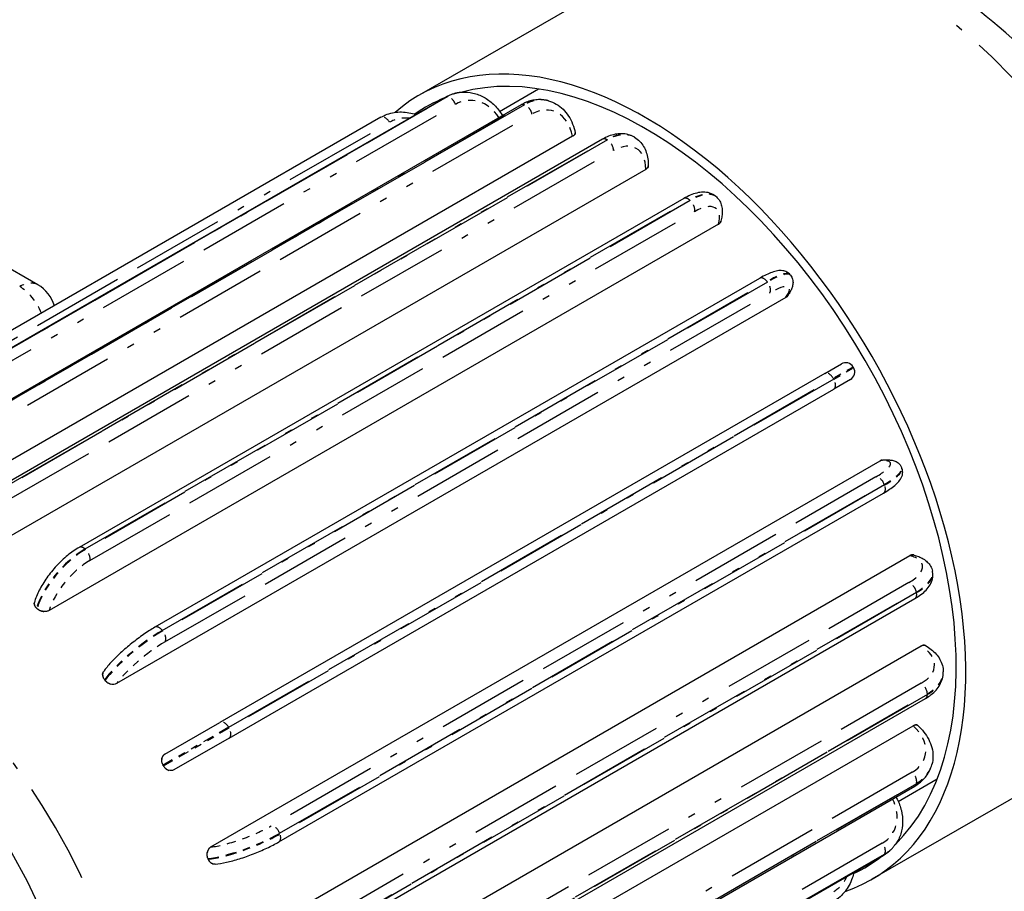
# Model space of a CAD drawing. Header units: inches. Extents: x 3 to 360, y 8 to 227.
# Tile 90 of 98: x 143 to 157, y 146 to 158. Entities that reach past the tile are written whole.
import ezdxf

# ---------------------------------------------------------------- set-up
doc = ezdxf.new("R2010")
doc.units = ezdxf.units.IN
doc.header["$LTSCALE"] = 10.666667
doc.header["$MEASUREMENT"] = 0
doc.linetypes.add('DOUBLE_DASH_DOUBLE_DOT', pattern=[0.74, 0.24, -0.06, 0.24, -0.06, 0.01, -0.06, 0.01, -0.06])
doc.layers.get('0').update_dxf_attribs({"lineweight": 25})
doc.layers.add('PHANTOM', color=7, linetype='DOUBLE_DASH_DOUBLE_DOT', lineweight=25)

msp = doc.modelspace()

# ---------------------------------------------------------------- linework, layer by layer
for p, q in [((151.932, 158.981), (148.581, 157.046)), ((149.167, 157.087), (149.161, 157.086)), ((149.693, 156.822), (150.231, 157.133)), ((148.945, 157.017), (140.601, 152.2)), ((150.366, 156.97), (150.359, 156.972)), ((149.99, 156.915), (141.646, 152.097)), ((148.053, 156.742), (139.709, 151.924)), ((150.735, 156.527), (150.735, 156.526)), ((150.7, 156.479), (141.465, 151.148)), ((151.112, 156.439), (142.768, 151.621)), ((151.554, 156.466), (151.547, 156.47)), ((151.709, 156.023), (142.474, 150.691)), ((151.744, 156.073), (151.744, 156.073)), ((152.234, 155.621), (143.89, 150.804)), ((152.683, 155.642), (152.676, 155.648)), ((143.32, 154.429), (141.51, 155.475)), ((152.747, 155.307), (152.747, 155.306)), ((152.712, 155.265), (143.478, 149.933)), ((153.28, 154.518), (144.936, 149.701)), ((153.707, 154.56), (153.701, 154.568)), ((153.641, 154.255), (144.407, 148.923)), ((153.667, 154.278), (153.666, 154.278)), ((154.178, 153.205), (154.408, 153.338)), ((154.577, 153.286), (154.572, 153.294)), ((154.178, 153.205), (145.834, 148.388)), ((154.533, 153.122), (154.303, 152.989)), ((145.959, 148.171), (154.303, 152.989)), ((145.709, 146.668), (154.944, 151.999)), ((154.976, 152.009), (154.976, 152.01)), ((155.244, 151.895), (155.241, 151.904)), ((146.647, 146.737), (154.991, 151.554)), ((146.119, 145.358), (155.354, 150.69)), ((155.407, 150.699), (155.407, 150.698)), ((155.668, 150.467), (155.666, 150.476)), ((143.273, 150.044), (143.273, 150.043)), ((147.079, 145.28), (155.423, 150.097)), ((146.274, 144.11), (155.509, 149.442)), ((155.569, 149.448), (155.57, 149.447)), ((144.229, 149.092), (144.229, 149.092)), ((155.814, 149.078), (155.814, 149.086)), ((147.226, 143.9), (155.57, 148.717)), ((145.073, 147.949), (145.834, 148.388)), ((146.164, 143.008), (155.399, 148.34)), ((155.457, 148.347), (155.458, 148.347)), ((145.959, 148.171), (145.198, 147.732)), ((158.182, 148.156), (154.831, 146.221)), ((145.073, 147.949), (145.073, 147.948)), ((145.198, 147.732), (145.198, 147.732)), ((155.655, 147.799), (155.657, 147.806)), ((155.193, 147.296), (155.731, 147.607)), ((147.077, 142.69), (155.421, 147.507)), ((155.155, 146.704), (155.159, 146.709)), ((146.644, 141.734), (154.987, 146.551)), ((145.766, 146.43), (145.766, 146.43))]:
    msp.add_line(p, q)
for centre, radius, start, end in [((143.07, 153.996), 0.5, 16.8252, 60), ((154.468, 153.234), 0.12, 30, 120), ((154.473, 153.226), 0.12, 300, 30)]:
    msp.add_arc(centre, radius, start, end)
for centre, major_axis, start_param, end_param in [((151.706, 151.634), (3.125, -5.413), 6.170566, 9.537397), ((151.706, 151.634), (3.031, -5.25), 0.149243, 2.99235), ((151.706, 151.634), (-3.031, 5.25), 6.201772, 6.33506), ((142.301, 146.204), (-2.75, 4.763), 5.235988, 5.236897), ((142.301, 146.204), (-2.75, 4.763), 5.235079, 5.235988), ((142.301, 146.204), (-2.75, 4.763), 4.974188, 4.975097), ((142.301, 146.204), (-2.75, 4.763), 4.973279, 4.974188), ((142.301, 146.204), (-2.75, 4.763), 4.712389, 4.713298), ((142.301, 146.204), (-2.75, 4.763), 4.71148, 4.712389), ((142.301, 146.204), (-2.75, 4.763), 4.45059, 4.451499), ((142.301, 146.204), (-2.75, 4.763), 4.449681, 4.45059), ((151.706, 151.634), (3.031, -5.25), 6.231311, 6.364599)]:
    msp.add_ellipse(centre, major_axis=major_axis, ratio=0.57735, start_param=start_param, end_param=end_param)
for points, knots in [([(158.182, 148.156), (158.524, 148.353), (158.821, 148.625), (159.31, 149.292), (159.491, 149.694), (159.744, 150.63), (159.79, 151.176), (159.73, 152.346), (159.613, 152.973), (159.23, 154.217), (158.965, 154.834), (158.32, 156.002), (157.94, 156.553), (157.093, 157.545), (156.627, 157.985), (155.636, 158.708), (155.111, 158.991), (154.055, 159.333), (153.522, 159.402), (152.627, 159.29), (152.26, 159.171), (151.932, 158.981)], [5.497787, 5.497787, 5.497787, 5.497787, 5.74634, 5.74634, 6.019669, 6.019669, 6.344064, 6.344064, 6.691345, 6.691345, 7.036172, 7.036172, 7.378397, 7.378397, 7.722426, 7.722426, 8.070031, 8.070031, 8.40091, 8.40091, 8.63938, 8.63938, 8.63938, 8.63938]), ([(149.161, 157.086), (149.146, 157.085), (149.131, 157.083), (149.101, 157.077), (149.086, 157.074), (149.057, 157.066), (149.042, 157.061), (149.014, 157.051), (149, 157.045), (148.972, 157.032), (148.958, 157.025), (148.945, 157.017)], [4.3615096, 4.3615096, 4.3615096, 4.3615096, 4.4316855, 4.4316855, 4.5018613, 4.5018613, 4.5720372, 4.5720372, 4.6422131, 4.6422131, 4.712389, 4.712389, 4.712389, 4.712389]), ([(149.167, 157.087), (149.22, 157.091), (149.273, 157.088), (149.377, 157.065), (149.427, 157.046), (149.521, 156.994), (149.566, 156.961), (149.646, 156.885), (149.682, 156.841), (149.719, 156.784), (149.725, 156.774), (149.731, 156.765)], [1.921676, 1.921676, 1.921676, 1.921676, 2.165659, 2.165659, 2.409643, 2.409643, 2.653626, 2.653626, 2.897609, 2.897609, 2.945804, 2.945804, 2.945804, 2.945804]), ([(150.359, 156.972), (150.335, 156.978), (150.31, 156.983), (150.26, 156.987), (150.234, 156.987), (150.184, 156.983), (150.159, 156.979), (150.109, 156.967), (150.084, 156.959), (150.036, 156.939), (150.013, 156.928), (149.99, 156.915)], [4.0969093, 4.0969093, 4.0969093, 4.0969093, 4.2200052, 4.2200052, 4.3431012, 4.3431012, 4.4661971, 4.4661971, 4.589293, 4.589293, 4.712389, 4.712389, 4.712389, 4.712389]), ([(150.366, 156.97), (150.404, 156.96), (150.441, 156.944), (150.508, 156.905), (150.54, 156.88), (150.596, 156.825), (150.622, 156.793), (150.665, 156.725), (150.684, 156.688), (150.715, 156.61), (150.727, 156.569), (150.735, 156.527)], [2.186276, 2.186276, 2.186276, 2.186276, 2.3773394, 2.3773394, 2.5684027, 2.5684027, 2.759466, 2.759466, 2.9505293, 2.9505293, 3.1415927, 3.1415927, 3.1415927, 3.1415927]), ([(148.053, 156.742), (148.11, 156.774), (148.173, 156.797), (148.305, 156.819), (148.374, 156.818), (148.474, 156.8), (148.505, 156.792), (148.537, 156.781)], [1.5707963, 1.5707963, 1.5707963, 1.5707963, 1.8689829, 1.8689829, 2.1734254, 2.1734254, 2.3162385, 2.3162385, 2.3162385, 2.3162385]), ([(150.735, 156.526), (150.736, 156.524), (150.736, 156.523), (150.735, 156.515), (150.732, 156.507), (150.72, 156.493), (150.711, 156.486), (150.7, 156.479)], [0.6586991, 0.6586991, 0.6586991, 0.6586991, 0.6889075, 0.6889075, 0.8037259, 0.8037259, 0.9185443, 0.9185443, 0.9185443, 0.9185443]), ([(151.547, 156.47), (151.521, 156.485), (151.493, 156.496), (151.435, 156.511), (151.405, 156.515), (151.345, 156.516), (151.315, 156.513), (151.256, 156.501), (151.226, 156.492), (151.168, 156.469), (151.14, 156.455), (151.112, 156.439)], [5.4977871, 5.4977871, 5.4977871, 5.4977871, 5.6548668, 5.6548668, 5.8119464, 5.8119464, 5.969026, 5.969026, 6.1261057, 6.1261057, 6.2831853, 6.2831853, 6.2831853, 6.2831853]), ([(151.554, 156.466), (151.58, 156.451), (151.604, 156.432), (151.646, 156.39), (151.664, 156.366), (151.694, 156.314), (151.707, 156.287), (151.726, 156.229), (151.733, 156.199), (151.742, 156.137), (151.744, 156.106), (151.744, 156.073)], [0.7853982, 0.7853982, 0.7853982, 0.7853982, 0.9424778, 0.9424778, 1.0995574, 1.0995574, 1.2566371, 1.2566371, 1.4137167, 1.4137167, 1.5707963, 1.5707963, 1.5707963, 1.5707963]), ([(151.744, 156.073), (151.744, 156.064), (151.741, 156.054), (151.729, 156.037), (151.72, 156.029), (151.709, 156.023)], [0.6889075, 0.6889075, 0.6889075, 0.6889075, 0.8037259, 0.8037259, 0.9185443, 0.9185443, 0.9185443, 0.9185443]), ([(152.676, 155.648), (152.652, 155.67), (152.623, 155.686), (152.563, 155.705), (152.532, 155.709), (152.472, 155.708), (152.443, 155.704), (152.383, 155.689), (152.353, 155.679), (152.294, 155.654), (152.264, 155.639), (152.234, 155.621)], [3.8263119, 3.8263119, 3.8263119, 3.8263119, 4.0035273, 4.0035273, 4.1807427, 4.1807427, 4.3579581, 4.3579581, 4.5351736, 4.5351736, 4.712389, 4.712389, 4.712389, 4.712389]), ([(152.683, 155.642), (152.702, 155.625), (152.718, 155.606), (152.742, 155.563), (152.751, 155.54), (152.762, 155.495), (152.765, 155.471), (152.766, 155.425), (152.764, 155.402), (152.758, 155.355), (152.753, 155.331), (152.747, 155.307)], [2.4568735, 2.4568735, 2.4568735, 2.4568735, 2.5938173, 2.5938173, 2.7307611, 2.7307611, 2.867705, 2.867705, 3.0046488, 3.0046488, 3.1415927, 3.1415927, 3.1415927, 3.1415927]), ([(152.746, 155.306), (152.745, 155.3), (152.742, 155.294), (152.732, 155.279), (152.723, 155.271), (152.712, 155.265)], [0.7394532, 0.7394532, 0.7394532, 0.7394532, 0.8037259, 0.8037259, 0.9185443, 0.9185443, 0.9185443, 0.9185443]), ([(153.701, 154.568), (153.688, 154.584), (153.671, 154.597), (153.636, 154.616), (153.617, 154.621), (153.572, 154.628), (153.549, 154.626), (153.501, 154.617), (153.476, 154.61), (153.426, 154.592), (153.399, 154.581), (153.344, 154.554), (153.315, 154.539), (153.284, 154.521), (153.282, 154.52), (153.28, 154.518)], [3.773507, 3.773507, 3.773507, 3.773507, 3.863517, 3.863517, 3.967955, 3.967955, 4.1362876, 4.1362876, 4.324064, 4.324064, 4.5118404, 4.5118404, 4.6996168, 4.6996168, 4.712389, 4.712389, 4.712389, 4.712389]), ([(153.707, 154.56), (153.721, 154.544), (153.73, 154.524), (153.741, 154.485), (153.742, 154.466), (153.739, 154.428), (153.734, 154.41), (153.723, 154.377), (153.716, 154.361), (153.7, 154.33), (153.691, 154.315), (153.677, 154.293), (153.672, 154.285), (153.667, 154.278)], [2.5096783, 2.5096783, 2.5096783, 2.5096783, 2.5996884, 2.5996884, 2.7041264, 2.7041264, 2.8305093, 2.8305093, 2.9568921, 2.9568921, 3.083275, 3.083275, 3.1415927, 3.1415927, 3.1415927, 3.1415927]), ([(154.976, 152.01), (154.995, 152.011), (155.014, 152.012), (155.049, 152.012), (155.066, 152.012), (155.101, 152.008), (155.118, 152.004), (155.153, 151.993), (155.172, 151.984), (155.21, 151.955), (155.228, 151.934), (155.24, 151.907), (155.24, 151.906), (155.241, 151.904)], [3.1415927, 3.1415927, 3.1415927, 3.1415927, 3.2679755, 3.2679755, 3.3943584, 3.3943584, 3.5207412, 3.5207412, 3.6471241, 3.6471241, 3.7665988, 3.7665988, 3.773507, 3.773507, 3.773507, 3.773507]), ([(154.991, 151.554), (155.021, 151.572), (155.049, 151.589), (155.1, 151.623), (155.123, 151.64), (155.165, 151.675), (155.184, 151.693), (155.217, 151.732), (155.232, 151.753), (155.248, 151.795), (155.252, 151.809), (155.256, 151.847), (155.253, 151.872), (155.244, 151.895)], [1.5707963, 1.5707963, 1.5707963, 1.5707963, 1.7585727, 1.7585727, 1.9463491, 1.9463491, 2.1341255, 2.1341255, 2.3219019, 2.3219019, 2.4029303, 2.4029303, 2.5096783, 2.5096783, 2.5096783, 2.5096783]), ([(143.89, 150.804), (143.837, 150.773), (143.783, 150.735), (143.678, 150.649), (143.626, 150.6), (143.53, 150.496), (143.485, 150.441), (143.404, 150.327), (143.368, 150.269), (143.311, 150.155), (143.288, 150.099), (143.273, 150.044)], [4.712389, 4.712389, 4.712389, 4.712389, 5.026548, 5.026548, 5.340708, 5.340708, 5.654867, 5.654867, 5.969026, 5.969026, 6.283185, 6.283185, 6.283185, 6.283185]), ([(155.354, 150.69), (155.364, 150.696), (155.376, 150.7), (155.394, 150.701), (155.401, 150.7), (155.407, 150.699)], [0.9185443, 0.9185443, 0.9185443, 0.9185443, 1.0333627, 1.0333627, 1.0976354, 1.0976354, 1.0976354, 1.0976354]), ([(155.407, 150.698), (155.431, 150.692), (155.454, 150.684), (155.498, 150.667), (155.519, 150.656), (155.559, 150.632), (155.577, 150.618), (155.611, 150.585), (155.627, 150.566), (155.651, 150.524), (155.661, 150.5), (155.666, 150.476)], [3.1415927, 3.1415927, 3.1415927, 3.1415927, 3.2785365, 3.2785365, 3.4154803, 3.4154803, 3.5524242, 3.5524242, 3.689368, 3.689368, 3.8263119, 3.8263119, 3.8263119, 3.8263119]), ([(155.423, 150.097), (155.453, 150.115), (155.481, 150.133), (155.533, 150.172), (155.557, 150.193), (155.599, 150.237), (155.617, 150.26), (155.648, 150.312), (155.66, 150.34), (155.673, 150.402), (155.674, 150.435), (155.668, 150.467)], [1.5707963, 1.5707963, 1.5707963, 1.5707963, 1.7480118, 1.7480118, 1.9252272, 1.9252272, 2.1024426, 2.1024426, 2.279658, 2.279658, 2.4568735, 2.4568735, 2.4568735, 2.4568735]), ([(143.304, 149.964), (143.294, 149.973), (143.285, 149.984), (143.274, 150.006), (143.271, 150.018), (143.271, 150.033), (143.272, 150.038), (143.273, 150.043)], [-0.4592741, -0.4592741, -0.4592741, -0.4592741, -0.3444551, -0.3444551, -0.2296362, -0.2296362, -0.1790911, -0.1790911, -0.1790911, -0.1790911]), ([(143.478, 149.933), (143.467, 149.927), (143.454, 149.922), (143.424, 149.917), (143.409, 149.918), (143.379, 149.922), (143.363, 149.927), (143.334, 149.94), (143.321, 149.948), (143.311, 149.957)], [0, 0, 0, 0, 0.1148181, 0.1148181, 0.2296362, 0.2296362, 0.3444551, 0.3444551, 0.4592741, 0.4592741, 0.4592741, 0.4592741]), ([(144.936, 149.701), (144.886, 149.672), (144.833, 149.638), (144.725, 149.563), (144.67, 149.522), (144.563, 149.436), (144.511, 149.391), (144.414, 149.302), (144.369, 149.258), (144.29, 149.172), (144.257, 149.131), (144.229, 149.092)], [4.712389, 4.712389, 4.712389, 4.712389, 5.026548, 5.026548, 5.340708, 5.340708, 5.654867, 5.654867, 5.969026, 5.969026, 6.283185, 6.283185, 6.283185, 6.283185]), ([(155.509, 149.442), (155.52, 149.448), (155.531, 149.452), (155.552, 149.454), (155.562, 149.452), (155.569, 149.448)], [0.9185443, 0.9185443, 0.9185443, 0.9185443, 1.0333627, 1.0333627, 1.1481811, 1.1481811, 1.1481811, 1.1481811]), ([(155.57, 149.447), (155.598, 149.431), (155.624, 149.413), (155.673, 149.374), (155.696, 149.353), (155.736, 149.308), (155.753, 149.283), (155.783, 149.231), (155.794, 149.204), (155.81, 149.146), (155.814, 149.116), (155.814, 149.086)], [4.712389, 4.712389, 4.712389, 4.712389, 4.8694686, 4.8694686, 5.0265482, 5.0265482, 5.1836279, 5.1836279, 5.3407075, 5.3407075, 5.4977871, 5.4977871, 5.4977871, 5.4977871]), ([(144.243, 148.974), (144.233, 148.986), (144.226, 148.999), (144.216, 149.026), (144.214, 149.04), (144.216, 149.065), (144.22, 149.078), (144.227, 149.089), (144.228, 149.09), (144.229, 149.092)], [-0.4592741, -0.4592741, -0.4592741, -0.4592741, -0.3444551, -0.3444551, -0.2296362, -0.2296362, -0.1148181, -0.1148181, -0.1028111, -0.1028111, -0.1028111, -0.1028111]), ([(155.57, 148.717), (155.598, 148.733), (155.624, 148.751), (155.673, 148.79), (155.696, 148.811), (155.736, 148.856), (155.753, 148.881), (155.783, 148.933), (155.794, 148.961), (155.81, 149.018), (155.814, 149.048), (155.814, 149.078)], [6.2831853, 6.2831853, 6.2831853, 6.2831853, 6.4402649, 6.4402649, 6.5973446, 6.5973446, 6.7544242, 6.7544242, 6.9115038, 6.9115038, 7.0685835, 7.0685835, 7.0685835, 7.0685835]), ([(144.407, 148.923), (144.396, 148.917), (144.383, 148.913), (144.354, 148.91), (144.339, 148.912), (144.311, 148.92), (144.297, 148.926), (144.27, 148.944), (144.258, 148.955), (144.249, 148.967)], [0, 0, 0, 0, 0.1148181, 0.1148181, 0.2296362, 0.2296362, 0.3444551, 0.3444551, 0.4592741, 0.4592741, 0.4592741, 0.4592741]), ([(155.399, 148.34), (155.41, 148.346), (155.421, 148.35), (155.44, 148.354), (155.448, 148.353), (155.455, 148.349), (155.456, 148.348), (155.457, 148.347)], [0.9185443, 0.9185443, 0.9185443, 0.9185443, 1.0333627, 1.0333627, 1.1481811, 1.1481811, 1.1783895, 1.1783895, 1.1783895, 1.1783895]), ([(155.458, 148.347), (155.49, 148.318), (155.52, 148.287), (155.572, 148.222), (155.594, 148.187), (155.632, 148.115), (155.647, 148.078), (155.667, 148.001), (155.672, 147.961), (155.672, 147.883), (155.667, 147.843), (155.657, 147.806)], [3.1415927, 3.1415927, 3.1415927, 3.1415927, 3.332656, 3.332656, 3.5237193, 3.5237193, 3.7147826, 3.7147826, 3.9058459, 3.9058459, 4.0969093, 4.0969093, 4.0969093, 4.0969093]), ([(145.049, 147.796), (145.041, 147.809), (145.035, 147.824), (145.029, 147.855), (145.029, 147.87), (145.033, 147.897), (145.038, 147.911), (145.052, 147.933), (145.062, 147.942), (145.073, 147.948)], [-0.4592741, -0.4592741, -0.4592741, -0.4592741, -0.3444551, -0.3444551, -0.2296362, -0.2296362, -0.1148181, -0.1148181, 0, 0, 0, 0]), ([(145.198, 147.732), (145.187, 147.726), (145.174, 147.722), (145.147, 147.72), (145.133, 147.723), (145.108, 147.733), (145.095, 147.741), (145.071, 147.762), (145.061, 147.774), (145.054, 147.787)], [0, 0, 0, 0, 0.1148181, 0.1148181, 0.2296362, 0.2296362, 0.3444551, 0.3444551, 0.4592741, 0.4592741, 0.4592741, 0.4592741]), ([(155.421, 147.507), (155.444, 147.521), (155.466, 147.535), (155.507, 147.567), (155.526, 147.584), (155.561, 147.621), (155.577, 147.641), (155.606, 147.683), (155.619, 147.705), (155.64, 147.751), (155.649, 147.774), (155.655, 147.799)], [1.5707963, 1.5707963, 1.5707963, 1.5707963, 1.6938923, 1.6938923, 1.8169882, 1.8169882, 1.9400842, 1.9400842, 2.0631801, 2.0631801, 2.186276, 2.186276, 2.186276, 2.186276]), ([(155.162, 147.358), (155.167, 147.348), (155.173, 147.338), (155.203, 147.277), (155.223, 147.224), (155.249, 147.117), (155.255, 147.062), (155.253, 146.954), (155.245, 146.901), (155.213, 146.8), (155.189, 146.752), (155.159, 146.709)], [3.337381, 3.337381, 3.337381, 3.337381, 3.385576, 3.385576, 3.629559, 3.629559, 3.873543, 3.873543, 4.117526, 4.117526, 4.36151, 4.36151, 4.36151, 4.36151]), ([(145.766, 146.43), (145.814, 146.434), (145.866, 146.443), (145.98, 146.468), (146.04, 146.484), (146.166, 146.524), (146.231, 146.546), (146.359, 146.596), (146.422, 146.623), (146.541, 146.679), (146.597, 146.708), (146.647, 146.737)], [6.283185, 6.283185, 6.283185, 6.283185, 6.597345, 6.597345, 6.911504, 6.911504, 7.225663, 7.225663, 7.539822, 7.539822, 7.853982, 7.853982, 7.853982, 7.853982]), ([(145.667, 146.509), (145.662, 146.523), (145.658, 146.539), (145.656, 146.571), (145.658, 146.587), (145.665, 146.615), (145.672, 146.629), (145.688, 146.652), (145.698, 146.661), (145.709, 146.668)], [-0.4592741, -0.4592741, -0.4592741, -0.4592741, -0.3444551, -0.3444551, -0.2296362, -0.2296362, -0.1148181, -0.1148181, 0, 0, 0, 0]), ([(154.987, 146.551), (155.001, 146.559), (155.014, 146.567), (155.039, 146.585), (155.051, 146.594), (155.074, 146.613), (155.086, 146.623), (155.107, 146.645), (155.118, 146.656), (155.137, 146.679), (155.146, 146.691), (155.155, 146.704)], [1.5707963, 1.5707963, 1.5707963, 1.5707963, 1.6409722, 1.6409722, 1.7111481, 1.7111481, 1.781324, 1.781324, 1.8514999, 1.8514999, 1.9216757, 1.9216757, 1.9216757, 1.9216757]), ([(145.766, 146.43), (145.764, 146.429), (145.763, 146.429), (145.749, 146.429), (145.737, 146.432), (145.714, 146.443), (145.703, 146.451), (145.684, 146.473), (145.676, 146.486), (145.671, 146.5)], [0.1028111, 0.1028111, 0.1028111, 0.1028111, 0.1148181, 0.1148181, 0.2296362, 0.2296362, 0.3444551, 0.3444551, 0.4592741, 0.4592741, 0.4592741, 0.4592741]), ([(154.579, 146.315), (154.574, 146.289), (154.567, 146.263), (154.536, 146.17), (154.502, 146.107), (154.417, 145.999), (154.366, 145.954), (154.306, 145.918), (154.305, 145.917), (154.303, 145.916)], [3.9669468, 3.9669468, 3.9669468, 3.9669468, 4.0840704, 4.0840704, 4.3982297, 4.3982297, 4.7032901, 4.7032901, 4.712389, 4.712389, 4.712389, 4.712389])]:
    msp.add_open_spline(points, degree=3, knots=knots)
for points in [[(153.666, 154.278), (153.66, 154.268), (153.651, 154.261), (153.641, 154.255)], [(154.944, 151.999), (154.953, 152.005), (154.964, 152.008), (154.976, 152.009)]]:
    msp.add_open_spline(points, degree=3)
at = {"layer": 'PHANTOM', "ltscale": 0.498311}
for p, q in [((140.619, 152.205), (148.963, 157.022)), ((148.969, 157.023), (140.625, 152.206)), ((140.741, 152.103), (149.085, 156.92)), ((141.684, 152.101), (150.028, 156.918)), ((150.035, 156.916), (141.691, 152.099)), ((139.829, 151.855), (148.173, 156.672)), ((141.795, 151.97), (150.139, 156.787)), ((142.828, 151.615), (151.172, 156.433)), ((151.179, 156.429), (142.835, 151.611)), ((142.92, 151.464), (151.264, 156.282)), ((143.972, 150.782), (152.316, 155.599)), ((152.323, 155.593), (143.979, 150.776)), ((144.039, 150.621), (152.383, 155.439)), ((145.038, 149.658), (153.382, 154.475)), ((153.388, 154.467), (145.044, 149.65)), ((145.075, 149.498), (153.419, 154.316)), ((145.954, 148.319), (154.298, 153.136)), ((154.303, 153.127), (145.959, 148.31)), ((154.885, 151.777), (146.541, 146.959)), ((146.657, 146.857), (155.001, 151.674)), ((155.004, 151.665), (146.661, 146.847)), ((155.339, 150.317), (146.995, 145.5)), ((147.099, 145.371), (155.443, 150.188)), ((155.445, 150.179), (147.101, 145.362)), ((155.51, 148.927), (147.166, 144.11)), ((147.251, 143.963), (155.595, 148.78)), ((155.595, 148.772), (147.251, 143.954)), ((155.385, 147.7), (147.041, 142.883)), ((155.443, 147.539), (147.099, 142.721)), ((147.101, 142.728), (155.445, 147.545)), ((154.973, 146.72), (146.629, 141.903)), ((155.001, 146.564), (146.657, 141.746)), ((146.661, 141.751), (155.004, 146.569))]:
    msp.add_line(p, q, dxfattribs=at)
at = {"layer": 'PHANTOM', "ltscale": 0.000398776}
for p, q in [((148.969, 157.023), (148.963, 157.022)), ((150.035, 156.916), (150.028, 156.918)), ((151.179, 156.429), (151.172, 156.433)), ((152.323, 155.593), (152.316, 155.599)), ((153.388, 154.467), (153.382, 154.475)), ((154.303, 153.127), (154.298, 153.136)), ((155.004, 151.665), (155.001, 151.674)), ((143.979, 150.776), (143.972, 150.782)), ((155.445, 150.179), (155.443, 150.188)), ((145.044, 149.65), (145.038, 149.658)), ((155.595, 148.772), (155.595, 148.78)), ((145.959, 148.31), (145.954, 148.319)), ((155.443, 147.539), (155.445, 147.545)), ((146.661, 146.847), (146.657, 146.857)), ((155.001, 146.564), (155.004, 146.569))]:
    msp.add_line(p, q, dxfattribs=at)
at = {"layer": 'PHANTOM'}
for p, q in [((150.7, 156.481), (150.7, 156.479)), ((151.709, 156.024), (151.709, 156.023)), ((152.713, 155.266), (152.712, 155.265)), ((153.642, 154.256), (153.641, 154.255)), ((154.944, 151.999), (154.945, 151.999)), ((155.354, 150.69), (155.354, 150.69)), ((143.304, 149.964), (143.304, 149.964)), ((143.311, 149.957), (143.311, 149.957)), ((143.478, 149.933), (143.478, 149.934)), ((155.509, 149.442), (155.51, 149.441)), ((144.243, 148.974), (144.243, 148.974)), ((144.249, 148.967), (144.249, 148.967)), ((144.407, 148.923), (144.407, 148.924)), ((155.399, 148.34), (155.4, 148.339)), ((145.049, 147.796), (145.049, 147.796)), ((145.054, 147.787), (145.054, 147.787)), ((145.71, 146.668), (145.709, 146.668)), ((145.667, 146.509), (145.667, 146.509)), ((145.671, 146.5), (145.671, 146.5))]:
    msp.add_line(p, q, dxfattribs=at)
at = {"layer": 'PHANTOM', "ltscale": 0.035637}
for p, q in [((154.572, 153.294), (154.298, 153.136)), ((154.303, 153.127), (154.577, 153.286))]:
    msp.add_line(p, q, dxfattribs=at)
at = {"layer": 'PHANTOM', "ltscale": 0.000149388}
for p, q in [((143.308, 149.961), (143.304, 149.964)), ((143.311, 149.957), (143.308, 149.961)), ((144.246, 148.97), (144.243, 148.974)), ((144.249, 148.967), (144.246, 148.97)), ((145.051, 147.792), (145.049, 147.796)), ((145.054, 147.787), (145.051, 147.792)), ((145.669, 146.505), (145.667, 146.509)), ((145.671, 146.5), (145.669, 146.505))]:
    msp.add_line(p, q, dxfattribs=at)
at = {"layer": 'PHANTOM', "ltscale": 0.058661}
for p, q in [((145.954, 148.319), (145.049, 147.796)), ((145.054, 147.787), (145.959, 148.31))]:
    msp.add_line(p, q, dxfattribs=at)
at = {"layer": 'PHANTOM', "ltscale": 0.497507}
msp.add_ellipse((155.057, 153.569), major_axis=(3.125, -5.413), ratio=0.57735, start_param=0, end_param=3.141593, dxfattribs=at)
at = {"layer": 'PHANTOM', "ltscale": 0.013026}
for centre, major_axis, start_param, end_param in [((149.228, 156.339), (-0.067, 0.747), 0, 0.350879), ((149.234, 156.339), (-0.067, 0.747), 0, 0.350879), ((154.542, 147.135), (0.614, -0.431), 5.932306, 6.283185), ((154.545, 147.14), (0.614, -0.431), 5.932306, 6.283185)]:
    msp.add_ellipse(centre, major_axis=major_axis, ratio=0.788675, start_param=start_param, end_param=end_param, dxfattribs=at)
at = {"layer": 'PHANTOM', "ltscale": 0.001467}
for centre, major_axis, start_param, end_param in [((149.005, 156.913), (-0.06, 0.104), 6.021386, 6.283185), ((154.927, 146.655), (0.06, -0.104), 0, 0.261799)]:
    msp.add_ellipse(centre, major_axis=major_axis, ratio=0.57735, start_param=start_param, end_param=end_param, dxfattribs=at)
at = {"layer": 'PHANTOM', "ltscale": 0.009302}
for centre, major_axis, ratio, start_param, end_param in [((149.011, 156.914), (-0.06, 0.104), 0.57735, 4.45059, 6.021386), ((150.057, 156.809), (-0.06, 0.104), 0.57735, 4.18879, 5.759587), ((148.113, 156.638), (-0.06, 0.104), 0.57735, 4.712389, 6.283185), ((151.179, 156.331), (-0.06, 0.104), 0.57735, 3.926991, 5.497787), ((152.301, 155.511), (-0.06, 0.104), 0.57735, 3.665191, 5.235988), ((153.346, 154.407), (0.06, -0.104), 0.57735, 0.261799, 1.832596), ((154.238, 153.101), (-0.06, 0.104), 0.57735, 4.712389, 6.283185), ((154.243, 153.093), (0.06, -0.104), 0.57735, 0, 1.570796), ((154.927, 151.667), (-0.06, 0.104), 0.57735, 4.45059, 6.021386), ((143.957, 150.694), (0.06, -0.104), 0.57735, 0.523599, 2.094395), ((155.361, 150.21), (-0.06, 0.104), 0.57735, 4.18879, 5.759587), ((143.396, 150.006), (0.116, -0.031), 0.707107, 4.096909, 5.667706), ((145.002, 149.59), (0.06, -0.104), 0.57735, 0.261799, 1.832596), ((144.334, 149.016), (0.0982, -0.069), 0.788675, 4.36151, 5.932306), ((155.51, 148.829), (-0.06, 0.104), 0.57735, 3.926991, 5.497787), ((145.894, 148.284), (-0.06, 0.104), 0.57735, 4.712389, 6.283185), ((145.899, 148.275), (0.06, -0.104), 0.57735, 0, 1.570796), ((145.133, 147.845), (-0.06, 0.104), 0.816497, 0, 1.570796), ((145.138, 147.836), (0.06, -0.104), 0.816497, 4.712389, 6.283185), ((155.363, 147.618), (-0.06, 0.104), 0.57735, 3.665191, 5.235988), ((146.584, 146.85), (-0.06, 0.104), 0.57735, 4.45059, 6.021386), ((145.752, 146.558), (-0.011, 0.12), 0.788675, 0.350879, 1.921676), ((154.931, 146.66), (0.06, -0.104), 0.57735, 0.261799, 1.832596)]:
    msp.add_ellipse(centre, major_axis=major_axis, ratio=ratio, start_param=start_param, end_param=end_param, dxfattribs=at)
at = {"layer": 'PHANTOM', "ltscale": 0.04138}
for centre, major_axis, start_param, end_param in [((149.307, 156.346), (-0.056, 0.628), 5.314019, 6.634065), ((154.588, 147.2), (0.515, -0.362), 5.932306, 7.252352)]:
    msp.add_ellipse(centre, major_axis=major_axis, ratio=0.788675, start_param=start_param, end_param=end_param, dxfattribs=at)
at = {"layer": 'PHANTOM', "ltscale": 0.022924}
for centre, major_axis, start_param, end_param in [((150.165, 156.247), (0.194, 0.724), 0, 0.61548), ((150.172, 156.245), (0.194, 0.724), 0, 0.61548), ((154.931, 147.993), (0.724, -0.194), 5.667706, 6.283185), ((154.933, 148), (0.724, -0.194), 5.667706, 6.283185)]:
    msp.add_ellipse(centre, major_axis=major_axis, ratio=0.707107, start_param=start_param, end_param=end_param, dxfattribs=at)
at = {"layer": 'PHANTOM', "ltscale": 0.003034}
for centre, major_axis, start_param, end_param in [((150.05, 156.811), (-0.06, 0.104), 5.759587, 6.283185), ((155.361, 147.611), (0.06, -0.104), 0, 0.523599)]:
    msp.add_ellipse(centre, major_axis=major_axis, ratio=0.57735, start_param=start_param, end_param=end_param, dxfattribs=at)
at = {"layer": 'PHANTOM', "ltscale": 0.049259}
for centre, major_axis, ratio, start_param, end_param in [((150.254, 156.223), (0.163, 0.609), 0.707107, 5.327869, 6.898665), ((151.264, 155.767), (0.315, 0.546), 0.57735, 5.497787, 7.068583), ((152.267, 155.008), (0.418, 0.471), 0.408248, 5.598466, 7.169262), ((153.196, 153.999), (0.491, 0.395), 0.211325, 5.651271, 7.222067), ((154.499, 151.742), (0.587, 0.228), 0.211325, 5.344303, 6.9151), ((154.909, 150.433), (0.617, 0.126), 0.408248, 5.397108, 6.967905), ((143.923, 150.191), (0.418, 0.471), 0.408248, 0.886077, 2.456873), ((144.853, 149.181), (0.491, 0.395), 0.211325, 0.938882, 2.509678), ((155.064, 149.184), (0.63, 0), 0.57735, 5.497787, 7.068583), ((154.955, 148.082), (0.609, -0.163), 0.707107, 5.667706, 7.238502), ((146.155, 146.925), (-0.587, -0.228), 0.211325, 0.631914, 2.202711)]:
    msp.add_ellipse(centre, major_axis=major_axis, ratio=ratio, start_param=start_param, end_param=end_param, dxfattribs=at)
at = {"layer": 'PHANTOM', "ltscale": 0.016667}
for centre, major_axis, start_param, end_param in [((148.488, 156.127), (-0.315, 0.546), 5.749589, 6.283185), ((153.988, 146.6), (0.315, -0.546), 0, 0.533597)]:
    msp.add_ellipse(centre, major_axis=major_axis, ratio=0.816497, start_param=start_param, end_param=end_param, dxfattribs=at)
at = {"layer": 'PHANTOM', "ltscale": 0.005203}
for centre, major_axis, start_param, end_param in [((150.618, 156.503), (0.118, 0.024), 5.397108, 6.283185), ((155.378, 148.257), (0.0796, 0.0898), 0, 0.886077)]:
    msp.add_ellipse(centre, major_axis=major_axis, ratio=0.408248, start_param=start_param, end_param=end_param, dxfattribs=at)
at = {"layer": 'PHANTOM', "ltscale": 0.02928}
for centre, major_axis, start_param, end_param in [((151.172, 155.82), (0.375, 0.65), 0, 0.785398), ((151.179, 155.816), (0.375, 0.65), 0, 0.785398), ((155.064, 149.086), (0.75, 0), 5.497787, 6.283185), ((155.064, 149.078), (0.75, 0), 5.497787, 6.283185)]:
    msp.add_ellipse(centre, major_axis=major_axis, ratio=0.57735, start_param=start_param, end_param=end_param, dxfattribs=at)
at = {"layer": 'PHANTOM', "ltscale": 0.004601}
for centre, major_axis, start_param, end_param in [((151.172, 156.335), (-0.06, 0.104), 5.497787, 6.283185), ((151.624, 156.073), (0.12, 0), 5.497787, 6.283185), ((155.51, 149.343), (0.06, 0.104), 0, 0.785398), ((155.51, 148.821), (0.06, -0.104), 0, 0.785398)]:
    msp.add_ellipse(centre, major_axis=major_axis, ratio=0.57735, start_param=start_param, end_param=end_param, dxfattribs=at)
at = {"layer": 'PHANTOM', "ltscale": 0.033047}
for centre, major_axis, start_param, end_param in [((152.178, 155.087), (0.498, 0.561), 0, 0.886077), ((152.185, 155.081), (0.498, 0.561), 0, 0.886077), ((154.931, 150.325), (0.735, 0.15), 5.397108, 6.283185), ((154.933, 150.316), (0.735, 0.15), 5.397108, 6.283185)]:
    msp.add_ellipse(centre, major_axis=major_axis, ratio=0.408248, start_param=start_param, end_param=end_param, dxfattribs=at)
at = {"layer": 'PHANTOM', "ltscale": 0.006168}
for centre, major_axis, start_param, end_param in [((152.294, 155.517), (-0.06, 0.104), 5.235988, 6.283185), ((143.95, 150.7), (-0.06, 0.104), 5.235988, 6.283185), ((155.363, 150.201), (0.06, -0.104), 0, 1.047198)]:
    msp.add_ellipse(centre, major_axis=major_axis, ratio=0.57735, start_param=start_param, end_param=end_param, dxfattribs=at)
at = {"layer": 'PHANTOM', "ltscale": 0.003584}
for centre, major_axis, start_param, end_param in [((152.631, 155.338), (0.116, -0.031), 5.667706, 6.283185), ((155.376, 150.583), (0.031, 0.116), 0, 0.61548)]:
    msp.add_ellipse(centre, major_axis=major_axis, ratio=0.707107, start_param=start_param, end_param=end_param, dxfattribs=at)
at = {"layer": 'PHANTOM', "ltscale": 0.007735}
for centre, major_axis, start_param, end_param in [((153.34, 154.415), (-0.06, 0.104), 4.974188, 6.283185), ((154.931, 151.658), (0.06, -0.104), 0, 1.308997), ((144.996, 149.597), (-0.06, 0.104), 4.974188, 6.283185), ((146.587, 146.841), (0.06, -0.104), 0, 1.308997)]:
    msp.add_ellipse(centre, major_axis=major_axis, ratio=0.57735, start_param=start_param, end_param=end_param, dxfattribs=at)
at = {"layer": 'PHANTOM', "ltscale": 0.035022}
for centre, major_axis, start_param, end_param in [((153.117, 154.098), (0.585, 0.47), 0, 0.938882), ((153.123, 154.09), (0.585, 0.47), 0, 0.938882), ((154.542, 151.633), (0.699, 0.271), 5.344303, 6.283185), ((154.545, 151.624), (0.699, 0.271), 5.344303, 6.283185)]:
    msp.add_ellipse(centre, major_axis=major_axis, ratio=0.211325, start_param=start_param, end_param=end_param, dxfattribs=at)
at = {"layer": 'PHANTOM', "ltscale": 0.019487}
msp.add_ellipse((143.07, 153.996), major_axis=(0.25, 0.433), ratio=0.57735, start_param=0, end_param=0.785398, dxfattribs=at)
at = {"layer": 'PHANTOM', "ltscale": 0.025221}
msp.add_ellipse((143.07, 153.996), major_axis=(0.25, -0.433), ratio=0.57735, start_param=1.340853, end_param=2.356194, dxfattribs=at)
at = {"layer": 'PHANTOM', "ltscale": 0.002}
for centre, major_axis, start_param, end_param in [((153.568, 154.347), (0.0982, -0.069), 5.932306, 6.283185), ((154.987, 151.89), (-0.011, 0.12), 0, 0.350879)]:
    msp.add_ellipse(centre, major_axis=major_axis, ratio=0.788675, start_param=start_param, end_param=end_param, dxfattribs=at)
at = {"layer": 'PHANTOM', "ltscale": 0.547258}
msp.add_ellipse((140.816, 145.347), major_axis=(2.75, -4.763), ratio=0.57735, start_param=0, end_param=3.141593, dxfattribs=at)
at = {"layer": 'PHANTOM', "ltscale": 0.058661}
for centre, major_axis, ratio, start_param, end_param in [((143.835, 150.27), (0.498, 0.561), 0.408248, 0.886077, 2.456873), ((143.841, 150.264), (-0.498, -0.561), 0.408248, 4.02767, 5.598466), ((144.773, 149.28), (0.585, 0.47), 0.211325, 0.938882, 2.509678), ((144.779, 149.273), (-0.585, -0.47), 0.211325, 4.080475, 5.651271), ((146.198, 146.815), (0.699, 0.271), 0.211325, 3.773507, 5.344303), ((146.201, 146.806), (-0.699, -0.271), 0.211325, 0.631914, 2.202711)]:
    msp.add_ellipse(centre, major_axis=major_axis, ratio=ratio, start_param=start_param, end_param=end_param, dxfattribs=at)
at = {"layer": 'PHANTOM', "ltscale": 0.467546}
msp.add_ellipse((140.463, 145.142), major_axis=(-2.5, 4.33), ratio=0.57735, start_param=2.498092, end_param=6.926686, dxfattribs=at)
at = {"layer": 'PHANTOM', "ltscale": 0.005618}
msp.add_ellipse((143.389, 150.013), major_axis=(-0.116, 0.031), ratio=0.707107, start_param=0, end_param=0.955317, dxfattribs=at)
at = {"layer": 'PHANTOM', "ltscale": 0.007202}
for centre, major_axis, start_param, end_param in [((144.327, 149.023), (-0.0982, 0.069), 0, 1.219917), ((145.756, 146.549), (0.011, -0.12), 5.063268, 6.283185)]:
    msp.add_ellipse(centre, major_axis=major_axis, ratio=0.788675, start_param=start_param, end_param=end_param, dxfattribs=at)

doc.saveas('drawing.dxf')
